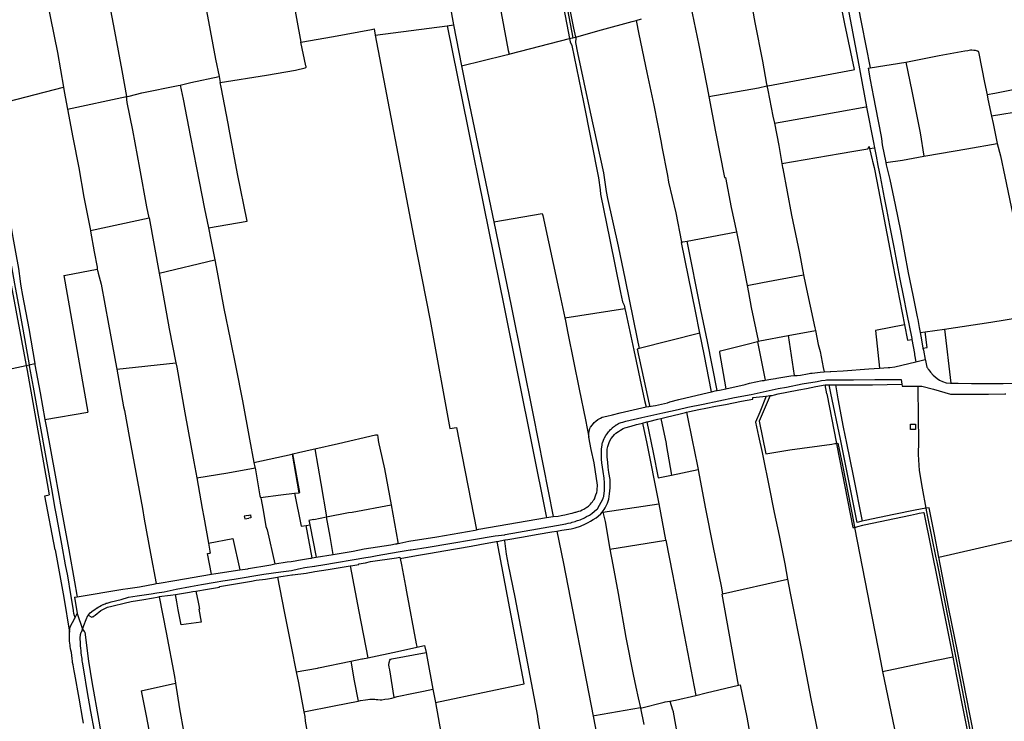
# Model space of a CAD drawing. Header units: inches. Extents: x 210911 to 224988, y 571697 to 586201.
# Tile 59 of 256: x 217704 to 218820, y 573322 to 574118. Entities that reach past the tile are written whole.
import ezdxf

# ---------------------------------------------------------------- set-up
doc = ezdxf.new("R2010")
doc.units = ezdxf.units.IN
doc.header["$MEASUREMENT"] = 0

msp = doc.modelspace()

# ---------------------------------------------------------------- linework, layer by layer
for points in [[(218290.948, 574315.715), (218312.246, 574205.177), (218331.536, 574108.019), (218334.085, 574098)], [(217981.487, 574306.673), (217990.26, 574262.903), (218000.161, 574213.749), (218005.439, 574187.455), (218022.926, 574092.053)], [(217883.999, 574293.169), (217898.18, 574220.37), (217898.19, 574219.45), (217899.84, 574212.28), (217906.78, 574173.5), (217916.97, 574121.82), (217926.25, 574072.82), (217930.143, 574053.281)], [(218166.576, 574273.624), (218195.66, 574111.71)], [(218299.188, 574240.309), (218307.209, 574201.998), (218315.74, 574155.911), (218327.191, 574096.22)], [(218302.406, 574241.37), (218305.04, 574227.7), (218311.3, 574196.3), (218319.4, 574156.61), (218324.73, 574128.73), (218331.04, 574097.169)], [(218231.404, 574218.016), (218235.66, 574196.3), (218236.84, 574191.27), (218242.61, 574163.21), (218250.91, 574119.48), (218257.67, 574082.66), (218258.791, 574078.628)], [(217794.33, 574197.03), (217796.85, 574181.51), (217798.56, 574173.5), (217803.12, 574150.88), (217811.49, 574104.8), (217819.91, 574060.18), (217825.28, 574030.435)], [(217727.432, 574183.147), (217730.614, 574163.368), (217739.239, 574119.254), (217746.882, 574080.426), (217753.675, 574041.184)], [(218550.908, 574042.586), (218551.85, 574042.8), (218648.44, 574060.7), (218649.89, 574061.04), (218639.26, 574113.12), (218628.7, 574166.43), (218619.72, 574164.06), (218532.492, 574139.764), (218537.23, 574114.3), (218545.84, 574070.79), (218550.47, 574044.75), (218550.6, 574043.93), (218550.908, 574042.586)], [(218631.206, 574172.928), (218634.46, 574173.776), (218642.203, 574133.897), (218653.692, 574072.155), (218663.56, 574018.75)], [(217636.844, 574154.894), (217637.08, 574153.68), (217654.18, 574062.58), (217660.56, 574026.09), (217665.62, 574000), (217667.51, 573990.2), (217672.22, 573964.1), (217677.69, 573934.41), (217682.6, 573905.66), (217687.31, 573881.42), (217692.84, 573850.51), (217698.48, 573818.35), (217703.54, 573790.04), (217709.68, 573756.48), (217714.81, 573726.585)], [(218650.079, 574153.959), (218650.458, 574151.87), (218657.819, 574112.974), (218667.966, 574062.976)], [(218464.33, 574133.949), (218473.53, 574088.88), (218482.95, 574040.83), (218484.884, 574030.781)], [(218106.96, 574100.09), (218188.63, 574110.79)], [(218188.63, 574110.79), (218195.66, 574111.71)], [(218188.63, 574110.79), (218252.95, 573791.88), (218300.59, 573554.98), (218300.93, 573553.33)], [(218195.66, 574111.71), (218204.82, 574065.308)], [(218334.085, 574098), (218335.44, 574098.37), (218363.32, 574106.16), (218398.09, 574115.56), (218402.515, 574116.785)], [(218402.515, 574116.785), (218408.759, 574118.513)], [(218402.515, 574116.785), (218405.67, 574101.18), (218414.65, 574057.66), (218422.57, 574020.62), (218431.02, 573978.44), (218431.77, 573973.65), (218438.11, 573941.07), (218439.49, 573933.57), (218447.55, 573898.58), (218454.175, 573865.451)], [(218022.926, 574092.053), (218059.76, 574098.49), (218102.85, 574106.34), (218105.69, 574107.24)], [(218105.69, 574107.24), (218106.96, 574100.09)], [(218106.96, 574100.09), (218150.36, 573872.82), (218169.23, 573776.83), (218191.39, 573654.35), (218198.99, 573655.36), (218221.88, 573539.62)], [(217931.537, 574046.286), (217983.88, 574054.86), (218016.72, 574060.57), (218027.8, 574063.27), (218028.34, 574063.54), (218028.61, 574063.8), (218028.71, 574064.07), (218028.72, 574064.41), (218028.48, 574065.52), (218022.926, 574092.053)], [(218258.791, 574078.628), (218259.75, 574078.88), (218327.191, 574096.22)], [(218327.191, 574096.22), (218330.26, 574097.01), (218330.86, 574097.12), (218331.04, 574097.169)], [(218327.191, 574096.22), (218327.877, 574092.645), (218329.738, 574088.57), (218342.913, 574024.14), (218360.118, 573938.585), (218361.939, 573924.728), (218362.27, 573919.978), (218372.834, 573868.209), (218384.775, 573808.551), (218387.311, 573798.048), (218389.03, 573794.288), (218389.902, 573790.285)], [(218331.04, 574097.169), (218334.085, 574098)], [(218334.085, 574098), (218334.392, 574096.797), (218334.126, 574091.723), (218336.246, 574080.018), (218350.472, 574012.892)], [(218204.82, 574065.308), (218253.97, 574077.36), (218258.791, 574078.628)], [(218708.195, 574069.649), (218710.07, 574069.96), (218746.16, 574077.07), (218774.96, 574082.45), (218778.59, 574082.89), (218781.47, 574083.3), (218782.81, 574083.32), (218785.41, 574083.24), (218786.63, 574083), (218788.98, 574082.42), (218789.38, 574082.21), (218789.98, 574081.93), (218790.25, 574081.71), (218790.47, 574081.36), (218790.51, 574081.06), (218790.77, 574079.5), (218797.45, 574046.35), (218800.256, 574032.386)], [(218667.966, 574062.976), (218708.195, 574069.649)], [(218708.195, 574069.649), (218715.064, 574036.807), (218724.303, 573989.51), (218728.711, 573963.058)], [(218204.82, 574065.308), (218210.01, 574039.02), (218241.377, 573888.621)], [(218665.354, 574062.543), (218667.966, 574062.976)], [(218665.354, 574062.543), (218667.848, 574049.484), (218671.559, 574029.723), (218676.44, 574004.561), (218677.492, 573998.893), (218679.857, 573987.149), (218680.775, 573982.816), (218681.49, 573975.82)], [(217886.097, 574043.556), (217898.16, 574046.53), (217930.143, 574053.281)], [(217918.034, 573881.846), (217961.934, 573889.386), (217951.06, 573943.02), (217941.44, 573993.66), (217940.26, 574000), (217932.56, 574041.15), (217931.537, 574046.286)], [(217930.143, 574053.281), (217931.537, 574046.286)], [(218869.221, 574045.986), (218809.212, 574034.152), (218800.256, 574032.386)], [(217668.987, 574019.303), (217753.675, 574041.184)], [(217753.675, 574041.184), (217754.55, 574036.39), (217758.374, 574016.057)], [(217826.79, 574030.76), (217828.1, 574031.03), (217842.67, 574034.75), (217883.91, 574043.07), (217886.097, 574043.556)], [(217886.097, 574043.556), (217889.26, 574027.72), (217897.71, 573984.41), (217904.66, 573949.68), (217913.67, 573903.27), (217918.034, 573881.846)], [(218484.884, 574030.781), (218541.22, 574040.38), (218550.908, 574042.586)], [(218550.908, 574042.586), (218551.99, 574037.86), (218557.71, 574008.19), (218559.231, 574000.5)], [(217758.374, 574016.057), (217825.28, 574030.435)], [(217825.28, 574030.435), (217826.79, 574030.76)], [(217850.87, 573892.922), (217848.46, 573905.74), (217840.49, 573949.39), (217832.35, 573992.26), (217826.09, 574023.73), (217825.28, 574030.435)], [(218484.884, 574030.781), (218492.6, 573990.73), (218502.764, 573938.745), (218503.827, 573938.96), (218510.43, 573904.69), (218516.247, 573877.165)], [(218800.256, 574032.386), (218801.24, 574027.49), (218805.406, 574008.371)], [(217668.987, 574019.303), (217674.2, 573990.41), (217679.95, 573958.71), (217683.55, 573939.27), (217687.99, 573915.92), (217693.26, 573888.91), (217696.62, 573870.68), (217699.61, 573854.01), (217702.91, 573835.67), (217704.9, 573821.36), (217704.93, 573820.84), (217705.69, 573815.75), (217707.59, 573805.25), (217714.49, 573767.82), (217721.277, 573727.977)], [(217758.374, 574016.057), (217764.38, 573984.32), (217771.06, 573949.94), (217777.08, 573916.56), (217784.296, 573878.701)], [(218350.472, 574012.892), (218365.514, 573944.094), (218368.833, 573922.882), (218370.305, 573915.09), (218382.309, 573861.092), (218390.197, 573822.973), (218403.711, 573756.137), (218406.125, 573745.015)], [(218559.231, 574000.5), (218595.58, 574006.98), (218662.72, 574018.78), (218663.1, 574018.84), (218663.32, 574018.84), (218663.56, 574018.75)], [(218663.56, 574018.75), (218663.7, 574018.37), (218671.52, 573978.31)], [(218877.169, 574019.974), (218842.82, 574014.446), (218805.406, 574008.371)], [(218559.231, 574000.5), (218564.21, 573975.22), (218567.824, 573954.627)], [(218805.406, 574008.371), (218807.23, 574000), (218811.857, 573977.145)], [(217663.892, 573981.036), (217675.184, 573920.383), (217694.546, 573816.66), (217711.6, 573725.894)], [(218671.52, 573978.31), (218672.737, 573972.577)], [(218728.711, 573963.058), (218730.876, 573963.465), (218777.3, 573971.284), (218811.857, 573977.145)], [(218811.857, 573977.145), (218815.56, 573963.49), (218820.44, 573939.91), (218827.66, 573905.5), (218836.381, 573864.003)], [(218567.824, 573954.627), (218633.85, 573966.14)], [(218633.85, 573966.14), (218649.376, 573968.741), (218665.193, 573971.427), (218666.637, 573973.918), (218667.144, 573971.712)], [(218667.144, 573971.712), (218672.737, 573972.577)], [(218667.144, 573971.712), (218670.143, 573958.653)], [(218672.737, 573972.577), (218674.632, 573963.059), (218676.653, 573952.318), (218679.062, 573939.774), (218683.712, 573915.887), (218686.19, 573902.492), (218689.682, 573884.414), (218694.602, 573859.725), (218698.095, 573841.673), (218701.514, 573823.72), (218705.303, 573805.141), (218709.424, 573784.008), (218714.936, 573756.195)], [(218681.49, 573975.82), (218685.427, 573955.698)], [(218567.824, 573954.627), (218568.65, 573950.17), (218568.92, 573949.05), (218578.76, 573896), (218587.61, 573853.03), (218592.32, 573828.647)], [(218670.143, 573958.653), (218670.61, 573957.32), (218672.43, 573950.18), (218675.38, 573934.68), (218693.4, 573839.81), (218706.68, 573771.88)], [(218685.427, 573955.698), (218704.363, 573958.476), (218728.711, 573963.058)], [(218685.427, 573955.698), (218685.91, 573953.23), (218690.12, 573936.54), (218696.03, 573907.84), (218702.03, 573878.51), (218706.73, 573853.44), (218710.98, 573830.57), (218716.05, 573805.52), (218720.96, 573781.05), (218721.68, 573777.92), (218723.43, 573768.92)], [(217784.296, 573878.701), (217850.87, 573892.922)], [(217850.87, 573892.922), (217862.255, 573830.343)], [(218241.377, 573888.621), (218296.133, 573898.089), (218296.98, 573895.63), (218315.18, 573811.53), (218321.862, 573779.602)], [(218241.377, 573888.621), (218260.94, 573793.31), (218286.16, 573669.52), (218308.46, 573554.64)], [(217784.296, 573878.701), (217784.42, 573878.05), (217788.5, 573854.7), (217791.82, 573837.17), (217792.06, 573835.4), (217792.154, 573835.02)], [(217918.034, 573881.846), (217920.85, 573868.02), (217925.243, 573845.397)], [(218460.369, 573866.702), (218516.247, 573877.165)], [(218516.247, 573877.165), (218520.51, 573856.82), (218528.335, 573816.5)], [(218454.175, 573865.451), (218454.233, 573865.163)], [(218454.233, 573865.163), (218454.4, 573865.33), (218454.78, 573865.54), (218455.55, 573865.8), (218460.369, 573866.702)], [(218474.898, 573762.439), (218469.741, 573787.448), (218454.233, 573865.163)], [(218494.631, 573697.496), (218483.459, 573753.107), (218476.095, 573788.819), (218460.369, 573866.702)], [(217862.255, 573830.343), (217925.243, 573845.397)], [(217925.243, 573845.397), (217927.97, 573831.35), (217935.68, 573790.39), (217942.51, 573755.55), (217949.29, 573723.77), (217956.62, 573685.74), (217964.54, 573642.37), (217969.691, 573615.956)], [(217754.078, 573827.606), (217756.63, 573828.1), (217792.154, 573835.02)], [(217792.154, 573835.02), (217792.56, 573833.37), (217792.93, 573832.11), (217793.28, 573830.46), (217796.42, 573817.97), (217804.76, 573772.46), (217814.07, 573723.44), (217814.371, 573721.685)], [(217754.078, 573827.606), (217781.454, 573672.945)], [(217862.255, 573830.343), (217864.71, 573816), (217873.43, 573767.46), (217881.268, 573728.795)], [(218528.335, 573816.5), (218545.655, 573819.871), (218592.32, 573828.647)], [(218592.32, 573828.647), (218594.46, 573817.57), (218605.22, 573768.36), (218605.79, 573765.542)], [(218528.335, 573816.5), (218529.86, 573808.64), (218532.99, 573791.4), (218540.9, 573754.04), (218540.833, 573753.288)], [(218321.862, 573779.602), (218389.902, 573790.285)], [(218389.902, 573790.285), (218390.923, 573785.599)], [(218321.862, 573779.602), (218322.575, 573776.193)], [(218322.575, 573776.193), (218325.44, 573762.5), (218338.16, 573698.8), (218345.3, 573664), (218349.006, 573644.458)], [(218390.923, 573785.599), (218400.206, 573742.996), (218412.204, 573686.21), (218413.845, 573678.728)], [(218751.954, 573766.741), (218804.59, 573774.95), (218853.285, 573782.717)], [(218574.917, 573759.737), (218605.79, 573765.542)], [(218605.79, 573765.542), (218609, 573749.67), (218611.02, 573741.61), (218614.61, 573723.47), (218615.818, 573718.563)], [(218706.68, 573771.88), (218673.76, 573765.22), (218678.443, 573722.636)], [(218706.68, 573771.88), (218710.114, 573754.314)], [(218723.43, 573768.92), (218724.441, 573763.079)], [(218730.163, 573763.84), (218751.954, 573766.741)], [(218751.954, 573766.741), (218759.12, 573705.589)], [(218474.898, 573762.439), (218406.125, 573745.015)], [(218488.193, 573696.027), (218479.716, 573738.615), (218474.898, 573762.439)], [(218540.833, 573753.288), (218542.7, 573753.68), (218574.917, 573759.737)], [(218574.917, 573759.737), (218581.725, 573714.268)], [(218710.114, 573754.314), (218715.088, 573755.32)], [(218714.936, 573756.195), (218715.088, 573755.32)], [(218715.088, 573755.32), (218717.88, 573739.22), (218718.1, 573737.86)], [(218724.441, 573763.079), (218730.163, 573763.84)], [(218724.441, 573763.079), (218725.884, 573754.736), (218727.642, 573745.408)], [(218727.642, 573745.408), (218732.545, 573746.161), (218730.163, 573763.84)], [(218406.125, 573745.015), (218403.8, 573744.427), (218413.52, 573699.12), (218417.55, 573681.87), (218417.8, 573681.09), (218417.84, 573680.63), (218417.73, 573679.99), (218417.17, 573679.46)], [(218540.335, 573752.462), (218528.61, 573749.39), (218498.41, 573742.02), (218497.63, 573741.87), (218497.35, 573741.64), (218497.18, 573741.4), (218497.14, 573741.1), (218497.17, 573740.3), (218504.223, 573699.48)], [(218540.335, 573752.462), (218540.77, 573752.58), (218540.833, 573753.288)], [(218540.335, 573752.462), (218548.75, 573709.09)], [(218727.642, 573745.408), (218728.074, 573743.118), (218730.134, 573732.575)], [(218718.1, 573737.86), (218719.63, 573730.028)], [(218719.63, 573730.028), (218730.134, 573732.575)], [(218730.134, 573732.575), (218730.364, 573731.4), (218731.522, 573725.766), (218732.158, 573723.886), (218732.751, 573722.931), (218733.566, 573721.476), (218734.085, 573720.697)], [(217558.472, 573695.017), (217603.72, 573704.22), (217628.87, 573709.28), (217635.08, 573709.88), (217635.72, 573709.89), (217636.35, 573710.06), (217656.33, 573714), (217711.6, 573725.894)], [(217711.6, 573725.894), (217714.81, 573726.585)], [(217711.6, 573725.894), (217712.72, 573719.936), (217737.792, 573579.18)], [(217714.81, 573726.585), (217721.277, 573727.977)], [(217714.81, 573726.585), (217715.01, 573725.42), (217719.65, 573701.01), (217725.94, 573665.33), (217734.58, 573617.49), (217740.21, 573585.83), (217744.07, 573563.8), (217745.43, 573555.98), (217751.43, 573523.23), (217755.83, 573500)], [(217721.277, 573727.977), (217721.53, 573726.49), (217727.55, 573694.87), (217732.821, 573664.625)], [(217814.371, 573721.685), (217881.268, 573728.795)], [(217814.371, 573721.685), (217821.73, 573678.74), (217822.89, 573674.74)], [(217881.268, 573728.795), (217882.27, 573723.85), (217891.34, 573672.24), (217901.48, 573616.65), (217904.83, 573598.343)], [(218615.818, 573718.563), (218622.56, 573718.9), (218623.3, 573718.9), (218637.3, 573719.54), (218666.11, 573721.81), (218678.443, 573722.636)], [(218678.443, 573722.636), (218688.35, 573723.3), (218689.49, 573723.31), (218690.19, 573723.38), (218695.59, 573724.2)], [(218695.59, 573724.2), (218719.63, 573730.028)], [(218734.085, 573720.697), (218736.136, 573718.069), (218739.001, 573714.908), (218741.326, 573712.808), (218743.678, 573711.085), (218746.322, 573709.273), (218749.892, 573707.618), (218754.058, 573706.172), (218758.832, 573705.588), (218759.12, 573705.589)], [(218504.223, 573699.48), (218526.06, 573704.24), (218531.27, 573705.69), (218545.43, 573708.63), (218547.57, 573708.85), (218548.75, 573709.09)], [(218548.75, 573709.09), (218555.16, 573710.1), (218560.53, 573711.05), (218562.18, 573711.41), (218578.07, 573714.05), (218581.725, 573714.268)], [(218573, 573701.17), (218590.94, 573704.87), (218607.65, 573707.59), (218612.79, 573708.73), (218616.91, 573709.21), (218618.23, 573709.45), (218619.5, 573709.6), (218648.82, 573709.56), (218672.92, 573709.75), (218683.72, 573709.91), (218703.051, 573710.022)], [(218581.725, 573714.268), (218584.93, 573714.46), (218589.01, 573714.97), (218596.91, 573716.23), (218598.73, 573716.61), (218600.34, 573716.91), (218602, 573717.07), (218611.17, 573718.33), (218615.818, 573718.563)], [(218703.051, 573710.022), (218703.717, 573704.419)], [(218363.93, 573615.42), (218363.57, 573619.58), (218363.25, 573624.4), (218363.22, 573625.39), (218363.22, 573626.57), (218363.24, 573627.05), (218363.26, 573629.31), (218363.38, 573630.01), (218363.5, 573631.19), (218363.75, 573633.29), (218363.89, 573634.39), (218363.98, 573635.07), (218364.22, 573636.73), (218364.27, 573637.2), (218364.41, 573637.96), (218366.49, 573643.11), (218366.98, 573643.91), (218368.28, 573646.25), (218369.3, 573647.86), (218369.67, 573648.34), (218370.4, 573649.39), (218371.39, 573650.64), (218371.72, 573651.07), (218372.32, 573651.75), (218373.26, 573652.86), (218373.68, 573653.33), (218374.61, 573654.04), (218375.72, 573654.99), (218376, 573655.31), (218377.17, 573656.12), (218377.96, 573656.83), (218378.83, 573657.44), (218380, 573658.31), (218380.34, 573658.54), (218382.71, 573659.88), (218383.4, 573660.29), (218384.7, 573660.77), (218385.63, 573661.2), (218387.59, 573661.7), (218390.88, 573662.6), (218409.25, 573666.7), (218432.85, 573672.12), (218450.17, 573675.95), (218461.04, 573678.62), (218478.55, 573682.1), (218496.45, 573685.73), (218513.92, 573689.48), (218532.89, 573692.87), (218563.59, 573699.57), (218573, 573701.17)], [(218494.631, 573697.496), (218497.25, 573697.96), (218504.223, 573699.48)], [(218554.495, 573691.582), (218556.647, 573691.924), (218559.577, 573692.578), (218563.734, 573693.598), (218573.371, 573695.429), (218586.839, 573698.132), (218595.724, 573699.768), (218606.338, 573701.791), (218616.755, 573703.789)], [(218616.755, 573703.789), (218617.652, 573703.961), (218618.445, 573703.945)], [(218618.753, 573693.515), (218616.755, 573703.789)], [(218618.445, 573703.945), (218621.19, 573703.889)], [(218621.19, 573703.889), (218623.326, 573703.845), (218627.074, 573703.818)], [(218652.89, 573547.956), (218634.176, 573642.393), (218623.181, 573694.459), (218621.19, 573703.889)], [(218627.074, 573703.818), (218628.598, 573703.807)], [(218628.598, 573703.807), (218637.974, 573703.739), (218654.773, 573703.893), (218670.446, 573703.954), (218687.246, 573704.233), (218703.717, 573704.419)], [(218628.598, 573703.807), (218631.287, 573688.013), (218637.059, 573655.966), (218640.83, 573637.837), (218648.419, 573600.803), (218658.69, 573549.214)], [(218703.717, 573704.419), (218703.979, 573702.211), (218721.841, 573702.394)], [(218721.841, 573702.394), (218725.528, 573702.431), (218726.177, 573702.401), (218739.375, 573698.855), (218758.971, 573693.436)], [(218721.841, 573702.394), (218722.182, 573666.045), (218722.488, 573641.733), (218722.422, 573639.67), (218722.363, 573624.793), (218723.183, 573606.81)], [(218759.12, 573705.589), (218767.427, 573705.606), (218782.774, 573705.292), (218797.72, 573705.388), (218818.423, 573705.397), (218846.061, 573705.71), (218870.308, 573706.123)], [(218417.17, 573679.46), (218424.62, 573680.48), (218438.19, 573683.57), (218440.64, 573684.42), (218450.95, 573687.19), (218478.08, 573693.61), (218488.193, 573696.027)], [(218459.848, 573672.956), (218462.968, 573673.755), (218473.573, 573675.756), (218481.744, 573677.489), (218492.724, 573679.53), (218503.981, 573681.591), (218521.93, 573685.268), (218534.82, 573687.731), (218534.832, 573689.456), (218550.035, 573691.091)], [(218488.193, 573696.027), (218493.52, 573697.3), (218494.631, 573697.496)], [(218550.035, 573691.091), (218542.611, 573672.923), (218537.879, 573661.68), (218541.313, 573645.654)], [(218554.495, 573691.582), (218542.104, 573662.754), (218549.76, 573625.721)], [(218550.035, 573691.091), (218554.396, 573691.566), (218554.495, 573691.582)], [(218618.753, 573693.515), (218629.655, 573637.447)], [(218758.971, 573693.436), (218772.5, 573693.3), (218783.77, 573693.22), (218802, 573693.4), (218820.38, 573693.76), (218821.64, 573693.68)], [(218384.47, 573672.26), (218413.845, 573678.728)], [(218413.845, 573678.728), (218417.17, 573679.46)], [(217732.821, 573664.625), (217781.454, 573672.945)], [(217732.821, 573664.625), (217734.46, 573655.22), (217744.28, 573601.58), (217751.16, 573563.8), (217754.77, 573545.29), (217760.04, 573516.98), (217766.27, 573480.46), (217768.87, 573465.39), (217769.407, 573463.548)], [(217822.89, 573674.74), (217828.17, 573645.27), (217843.19, 573563.8), (217845.42, 573551.45), (217852.33, 573512.57), (217858.849, 573478.628)], [(218349.006, 573644.458), (218349.072, 573648.583), (218349.554, 573650.949), (218350.358, 573654.232), (218351.127, 573656.04), (218353.041, 573658.672), (218355.074, 573661.026), (218357.041, 573662.756), (218359.356, 573664.353), (218362.172, 573665.987), (218364.198, 573667.041), (218369.428, 573668.192), (218375.999, 573669.964), (218384.47, 573672.26)], [(218414.901, 573661.713), (218416.914, 573662.212), (218427.359, 573664.841), (218430.731, 573665.682)], [(218430.731, 573665.682), (218436.796, 573667.195), (218452.375, 573671.129), (218458.589, 573672.634), (218459.848, 573672.956)], [(218430.731, 573665.682), (218436.52, 573637.2), (218436.74, 573636.23), (218442.56, 573601.59)], [(218459.848, 573672.956), (218466.98, 573637.2), (218467.98, 573631.89), (218472.743, 573607.928)], [(218364.247, 573559.466), (218366.399, 573562.399), (218367.598, 573564.423), (218369.174, 573567.563), (218370.029, 573569.844), (218370.904, 573571.901), (218371.61, 573574.26), (218372.081, 573577.202), (218372.53, 573580.294), (218372.932, 573583.512), (218373.118, 573587.111), (218373.331, 573590.759), (218373.123, 573596.719), (218371.856, 573604.431), (218371.147, 573610.353), (218370.515, 573616.347), (218369.973, 573621.915), (218369.933, 573626.52), (218369.967, 573631.098), (218370.636, 573633.959), (218371.691, 573637.262), (218372.596, 573639.568), (218374.382, 573643.129), (218376.596, 573645.679), (218378.193, 573647.642), (218379.78, 573649.156), (218382.504, 573651.118), (218384.841, 573652.614), (218387.881, 573654.218), (218389.7, 573654.975), (218397.153, 573657.026), (218402.975, 573658.79), (218408.535, 573660.134), (218409.976, 573660.491)], [(218409.976, 573660.491), (218414.901, 573661.713)], [(218409.976, 573660.491), (218414.64, 573637.2), (218427.5, 573572.76), (218428.217, 573569.03)], [(218414.901, 573661.713), (218422.005, 573627.162), (218427.673, 573598.453), (218442.56, 573601.59)], [(218719.102, 573659.114), (218719.075, 573653.129), (218713.59, 573653.154), (218713.617, 573659.139), (218719.102, 573659.114)], [(218038.769, 573631.458), (218065.6, 573637.2), (218107.51, 573647.13), (218108.63, 573647.34), (218109.01, 573647.33), (218109.27, 573647.25), (218109.47, 573647.11), (218109.65, 573646.87), (218109.76, 573646.33), (218109.91, 573645), (218110.24, 573640.7), (218110.99, 573637.07), (218112.23, 573632.1), (218117.43, 573608.54), (218124.963, 573567.801)], [(218308.46, 573554.64), (218314.15, 573555.17), (218317.85, 573555.74), (218319.64, 573556.12), (218321.85, 573556.68), (218325.06, 573557.3), (218327.88, 573557.9), (218330.35, 573558.4), (218333.681, 573559.423), (218334.16, 573559.53), (218337.78, 573560.53), (218339.62, 573561.21), (218341.56, 573562.01), (218343.42, 573562.89), (218344.52, 573563.55), (218346.84, 573565.05), (218347.56, 573565.53), (218348.82, 573566.49), (218349.94, 573567.48), (218350.58, 573568.28), (218350.94, 573568.64), (218351.92, 573569.92), (218353.08, 573571.16), (218353.6, 573571.92), (218354.1, 573572.74), (218354.98, 573573.88), (218355.67, 573575.16), (218356.01, 573575.94), (218357.15, 573579.16), (218358.19, 573581.78), (218358.49, 573583.96), (218358.63, 573585.84), (218358.89, 573588.94), (218359.05, 573590.26), (218355.11, 573615.52), (218351.68, 573630.36), (218349.006, 573644.458)], [(218541.313, 573645.654), (218545.444, 573627.192), (218546.554, 573621.386), (218552.891, 573589.558), (218559.125, 573559.111), (218564.54, 573532.96), (218570.983, 573501.154), (218574.249, 573483.514)], [(218013.847, 573625.675), (218020, 573627.15), (218036.77, 573631.03), (218038.769, 573631.458)], [(218038.769, 573631.458), (218045.6, 573592.07), (218051.965, 573554.082)], [(218549.76, 573625.721), (218576.917, 573630.01), (218624.28, 573636.62), (218627.67, 573637.18), (218629.655, 573637.447)], [(218629.655, 573637.447), (218631.225, 573637.659)], [(218629.655, 573637.447), (218630.125, 573635.029), (218648.174, 573542.037), (218650.223, 573542.323)], [(218631.225, 573637.659), (218636.38, 573612.67), (218649.34, 573546.94), (218650.223, 573542.323)], [(217969.691, 573615.956), (218012.75, 573625.412)], [(218012.75, 573625.412), (218013.847, 573625.675)], [(218012.75, 573625.412), (218020.33, 573581.57)], [(218021.809, 573581.752), (218013.847, 573625.675)], [(217904.83, 573598.343), (217939.9, 573604.19), (217970.88, 573609.774)], [(217969.691, 573615.956), (217970.77, 573610.42), (217970.88, 573609.774)], [(217970.88, 573609.774), (217975.92, 573580.29), (217976.43, 573578.06), (217977.132, 573576.261)], [(218000, 573491.77), (218012.03, 573493.49), (218020, 573495.22), (218027.25, 573496.66), (218038.21, 573498.34), (218038.75, 573498.49), (218040.35, 573498.77), (218047.67, 573500), (218096.49, 573508.24), (218101.51, 573508.99), (218109.36, 573510.37), (218133.18, 573514.52), (218146.49, 573516.77), (218147.92, 573517.01), (218166.98, 573520), (218242.92, 573532.87), (218253.84, 573534.02), (218254.34, 573534.1), (218312.47, 573544.43), (218323.03, 573546.24), (218325.67, 573546.92), (218328.77, 573547.62), (218330.27, 573548.12), (218333.49, 573549.01), (218335.25, 573549.53), (218336.25, 573549.97), (218339.07, 573551.01), (218344.15, 573553.09), (218346.45, 573554.43), (218349.02, 573555.71), (218349.97, 573556.24), (218350.83, 573556.8), (218353.01, 573558.34), (218357.84, 573562.58), (218358.72, 573563.22), (218365.33, 573575.05), (218365.45, 573575.61), (218365.87, 573577.45), (218366.43, 573581.39), (218366.51, 573582.01), (218366.63, 573583.11), (218366.65, 573584.21), (218366.79, 573587.29), (218366.79, 573589.59), (218366.77, 573590.45), (218366.64, 573592.71), (218366.28, 573598.15), (218365.16, 573605.79), (218363.93, 573615.42)], [(217904.83, 573598.343), (217911.15, 573563.8), (217913.01, 573553.89), (217918.254, 573524.219)], [(218442.56, 573601.59), (218472.743, 573607.928)], [(218472.743, 573607.928), (218473.24, 573605.43), (218480.83, 573565.01), (218489.75, 573519.58), (218498.82, 573475.52), (218500.47, 573466.86)], [(218723.183, 573606.81), (218726.659, 573586.557), (218731.022, 573563.923)], [(217744.479, 573516.692), (217732.871, 573578.209), (217737.792, 573579.18)], [(217977.132, 573576.261), (218000, 573579.07), (218015.604, 573580.989)], [(217977.132, 573576.261), (217977.25, 573575.96), (217977.48, 573575.42), (217977.91, 573573.79), (217979.81, 573563.8), (217981.02, 573557.08), (217983.28, 573543.24), (217984.72, 573539.45), (217993.401, 573500.797)], [(218015.604, 573580.989), (218020.33, 573581.57)], [(218015.604, 573580.989), (218023.193, 573543.665), (218028.704, 573544.507)], [(218020.33, 573581.57), (218021.809, 573581.752)], [(218051.965, 573554.082), (218076.95, 573559.21), (218080.76, 573559.69), (218124.963, 573567.801)], [(218124.963, 573567.801), (218132.66, 573525.52), (218132.68, 573525.16), (218132.68, 573524.72), (218132.44, 573524.1), (218132.26, 573523.92), (218131.96, 573523.76), (218131.7, 573523.68)], [(218365.072, 573559.589), (218428.217, 573569.03)], [(218428.217, 573569.03), (218436.09, 573528.05), (218436.118, 573527.91)], [(218731.022, 573563.923), (218718.823, 573561.609), (218694.788, 573557.049), (218662.317, 573550.001), (218662.238, 573549.984), (218658.69, 573549.214)], [(218734.561, 573564.594), (218731.022, 573563.923)], [(218731.022, 573563.923), (218731.798, 573559.895)], [(218745.534, 573508.693), (218740.677, 573534.198), (218734.561, 573564.594)], [(217963.172, 573555.878), (217958.719, 573555.087), (217959.26, 573552.049), (217963.716, 573552.842)], [(217963.172, 573555.878), (217965.682, 573556.325), (217966.227, 573553.288), (217963.716, 573552.842)], [(218037.58, 573551.13), (218051.965, 573554.082)], [(218059.375, 573511.655), (218055.877, 573531.984), (218051.965, 573554.082)], [(218221.88, 573539.62), (218224.43, 573540.07), (218300.93, 573553.33)], [(218300.93, 573553.33), (218308.46, 573554.64)], [(218312.843, 573538.084), (218318.36, 573538.967), (218328.86, 573540.771), (218333.686, 573541.757), (218339.61, 573543.668), (218345.3, 573546.235), (218348.39, 573547.839), (218351.005, 573549.403), (218354.123, 573551.156), (218357.197, 573553.109), (218359.592, 573554.929), (218362.61, 573557.735), (218364.247, 573559.466)], [(218364.247, 573559.466), (218365.072, 573559.589)], [(218365.072, 573559.589), (218367.49, 573548.87), (218372.846, 573517.742)], [(218661.112, 573545.027), (218713.58, 573556.24), (218720.113, 573557.646), (218723.292, 573558.33)], [(218723.292, 573558.33), (218728.396, 573559.269)], [(218728.396, 573559.269), (218728.428, 573559.216), (218744.767, 573478.783), (218761.517, 573395.755)], [(218731.798, 573559.895), (218732.537, 573556.061), (218742.239, 573507.946)], [(218028.704, 573544.507), (218032.917, 573545.15)], [(218035.476, 573507.675), (218028.704, 573544.507)], [(218037.58, 573551.13), (218031.894, 573550.216), (218032.16, 573549.04)], [(218032.16, 573549.04), (218032.917, 573545.15)], [(218032.917, 573545.15), (218040.031, 573508.602)], [(218650.223, 573542.323), (218651.574, 573542.511), (218653.786, 573543.436)], [(218650.223, 573542.323), (218661.72, 573482.22), (218669.99, 573439.24), (218679.86, 573389.05), (218681.913, 573378.951)], [(218657.224, 573548.896), (218652.89, 573547.956)], [(218653.786, 573543.436), (218659.589, 573544.696), (218661.112, 573545.027)], [(218658.69, 573549.214), (218657.224, 573548.896)], [(218131.7, 573523.68), (218145.06, 573526.71), (218177.01, 573531.49), (218220.45, 573539.14), (218221.61, 573539.48), (218221.88, 573539.62)], [(218253.836, 573528.036), (218257.328, 573528.68), (218272.699, 573531.293), (218291.514, 573534.575), (218307.06, 573537.159), (218312.843, 573538.084)], [(218312.843, 573538.084), (218320.305, 573501.184), (218353.844, 573328.289)], [(218745.534, 573508.693), (218809.66, 573523.25), (218850.98, 573532.52), (218856.15, 573533.567)], [(217918.254, 573524.219), (217945.87, 573529.621)], [(217918.254, 573524.219), (217920.193, 573513.245)], [(217945.87, 573529.621), (217953.638, 573494.071)], [(218059.375, 573511.655), (218081.94, 573515.21), (218094.7, 573517.8), (218124.82, 573522.42), (218129.86, 573523.46), (218131.7, 573523.68)], [(218135.372, 573507.14), (218153.724, 573510.269), (218169.624, 573512.995), (218184.775, 573515.813), (218200.198, 573518.474), (218215.722, 573521.134), (218225.723, 573523.024), (218243.985, 573526.219), (218245.062, 573526.417)], [(218175.151, 573343.889), (218235.962, 573356.624), (218275.793, 573365.077), (218259.565, 573450.219), (218245.062, 573526.417)], [(218245.062, 573526.417), (218253.836, 573528.036)], [(218298.222, 573287.454), (218291.76, 573324.19), (218291.16, 573328.49), (218278.3, 573395.87), (218265.56, 573463.34), (218258.1, 573500), (218255.65, 573512.08), (218253.72, 573527.2), (218253.78, 573527.82), (218253.836, 573528.036)], [(218372.846, 573517.742), (218436.118, 573527.91)], [(218436.118, 573527.91), (218443.79, 573489.11), (218458.78, 573410.86), (218470.421, 573351.922)], [(217744.479, 573516.692), (217754.417, 573462.751), (217760.83, 573423.54)], [(217921.478, 573489.232), (217917.182, 573512.767), (217918.765, 573513.018)], [(217918.765, 573513.018), (217920.193, 573513.245)], [(218035.476, 573507.675), (218040.031, 573508.602)], [(218040.031, 573508.602), (218040.17, 573508.63), (218059.375, 573511.655)], [(218131.249, 573507.914), (218135.1, 573508.605)], [(218135.1, 573508.605), (218135.372, 573507.14)], [(218372.846, 573517.742), (218376.11, 573500), (218382.12, 573467.45), (218391.05, 573417.4), (218399.38, 573375.44)], [(218811.599, 573173.715), (218808.142, 573192.124), (218805.127, 573208.794), (218795.536, 573256.719), (218785.918, 573303.867), (218776.486, 573351.654), (218766.666, 573401.904), (218757.028, 573450.016), (218747.429, 573498.744), (218745.534, 573508.693)], [(217755.83, 573500), (217758.21, 573487.4), (217761.93, 573466.13), (217764.68, 573448.6), (217765, 573447.06), (217765.25, 573445.31), (217765.34, 573445.01), (217765.82, 573442.6), (217766.54, 573439.21)], [(217953.638, 573494.071), (217962.73, 573495.42), (217963.51, 573495.55), (217986.37, 573499.63), (217988.59, 573500)], [(217988.59, 573500), (217993.401, 573500.797)], [(217993.401, 573500.797), (218007.21, 573503.09), (218011.73, 573503.8), (218016.22, 573504.55), (218020, 573505.19), (218033.7, 573507.4), (218034.81, 573507.54), (218035.476, 573507.675)], [(218013.169, 573488.568), (218028.763, 573490.533), (218038.766, 573492.27), (218053.802, 573494.413), (218067.466, 573496.851), (218078.648, 573498.746)], [(218078.648, 573498.746), (218081.656, 573499.256), (218088.366, 573500.11), (218088.338, 573501.018)], [(218078.648, 573498.746), (218078.65, 573498.71), (218088.44, 573447.11), (218098.641, 573394.574)], [(218088.338, 573501.018), (218095.89, 573502.18), (218101.83, 573503.7), (218131.249, 573507.914)], [(218135.372, 573507.14), (218136.7, 573500), (218141.23, 573475.77), (218142.35, 573469.07), (218153.61, 573410.49), (218154.01, 573407.41), (218154.09, 573406.453)], [(218742.239, 573507.946), (218743.214, 573503.108), (218764.421, 573396.373)], [(217858.849, 573478.628), (217862.13, 573479.19), (217880.04, 573482.02), (217921.478, 573489.232)], [(217867.769, 573469.282), (217881.622, 573472.201), (217897.704, 573475.253), (217910.227, 573477.456), (217925.704, 573480.086), (217934.47, 573481.72), (217947.393, 573483.745), (217980.701, 573489.338), (218000, 573491.77)], [(217921.478, 573489.232), (217926.27, 573490.01), (217953.638, 573494.071)], [(217972.181, 573482.273), (217982.633, 573483.597), (217996.143, 573485.886)], [(217996.143, 573485.886), (217997.715, 573486.152), (218000, 573486.54)], [(217996.143, 573485.886), (218003.78, 573446.8), (218011.71, 573407.4), (218017.516, 573378.399)], [(218000, 573486.54), (218002.6, 573486.95), (218012.5, 573488.44), (218013.169, 573488.568)], [(217769.407, 573463.548), (217821.18, 573472.19), (217826.64, 573472.92), (217839.79, 573474.91), (217857.6, 573478.35), (217858.849, 573478.628)], [(217917.16, 573472.1), (217930.762, 573474.397), (217930.522, 573475.428)], [(217930.522, 573475.428), (217966.809, 573481.39), (217972.181, 573482.273)], [(218500.47, 573466.86), (218574.249, 573483.514)], [(218574.249, 573483.514), (218577.148, 573467.856), (218590.3, 573401.213), (218600.72, 573347.822), (218612.302, 573291.049), (218614.789, 573279.31)], [(217766.342, 573463.036), (217769.407, 573463.548)], [(217819.12, 573460.51), (217827.601, 573463.118), (217837.268, 573464.668), (217853.027, 573466.841)], [(217830.641, 573458.126), (217844.943, 573460.532), (217862.076, 573463.529)], [(217853.027, 573466.841), (217859.42, 573467.95), (217867.769, 573469.282)], [(217862.021, 573463.804), (217875.065, 573465.301), (217880.622, 573466.268)], [(217862.021, 573463.804), (217862.076, 573463.529)], [(217862.076, 573463.529), (217870.09, 573423.26), (217879.69, 573373.44), (217880.859, 573365.68)], [(217903.918, 573470.146), (217906.438, 573457.515), (217907.57, 573451.84), (217908.021, 573449.582), (217907.288, 573449.454), (217909.993, 573435.005), (217887.081, 573431.767), (217883.89, 573448.814), (217882.223, 573457.718), (217880.622, 573466.268)], [(217880.622, 573466.268), (217896.497, 573469.03)], [(217896.497, 573469.03), (217900.42, 573469.63), (217903.918, 573470.146)], [(217903.918, 573470.146), (217917.16, 573472.1)], [(218500.008, 573466.756), (218500.47, 573466.86)], [(218518.732, 573363.369), (218500.008, 573466.756)], [(217766.342, 573463.036), (217769.432, 573444.538)], [(217790.344, 573449.806), (217791.39, 573450.62), (217791.81, 573450.88), (217793.05, 573451.87), (217794.52, 573452.61), (217796.38, 573453.6), (217797.47, 573454.08), (217798.7, 573454.76), (217799.12, 573455.05), (217799.95, 573455.36), (217801.24, 573455.75), (217802.26, 573456.22), (217803.37, 573456.56), (217804.44, 573456.94), (217807.71, 573457.78), (217819.12, 573460.51)], [(217796.334, 573448.155), (217797.767, 573448.984), (217799.232, 573449.756), (217800.726, 573450.47), (217802.247, 573451.124), (217803.793, 573451.718), (217805.361, 573452.251), (217806.948, 573452.721), (217808.553, 573453.128), (217810.173, 573453.472)], [(217810.173, 573453.472), (217822.611, 573456.311)], [(217822.611, 573456.311), (217830.641, 573458.126)], [(217766.54, 573439.21), (217769.432, 573444.538)], [(217769.432, 573444.538), (217775.404, 573426.807)], [(217775.404, 573426.807), (217775.703, 573427.662), (217776.906, 573431.177), (217779.384, 573437.785), (217781.346, 573442.471), (217781.635, 573442.774)], [(217781.635, 573442.774), (217782.128, 573443.29), (217784.22, 573445.324), (217787.592, 573448.049), (217790.344, 573449.806)], [(217781.635, 573442.774), (217786.058, 573440.559)], [(217786.058, 573440.559), (217786.784, 573440.791), (217787.483, 573441.095), (217788.147, 573441.469), (217788.77, 573441.908), (217789.345, 573442.409), (217789.866, 573442.965)], [(217789.866, 573442.965), (217796.334, 573448.155)], [(217760.83, 573423.54), (217761.363, 573429.698), (217766.54, 573439.21)], [(217776.66, 573320.47), (217775.85, 573324.68), (217771.63, 573348.82), (217766.81, 573375.87), (217766.12, 573379.88), (217764.63, 573386.35), (217764.24, 573389.04), (217764.12, 573390.48), (217763.76, 573393.51), (217763.32, 573397.07), (217762.81, 573400.3), (217762.16, 573403.14), (217761.87, 573404.96), (217761.57, 573407.17), (217761.5, 573407.77), (217761.3, 573409.07), (217760.99, 573410.8), (217760.92, 573411.34), (217760.79, 573412.86), (217760.74, 573413.58), (217760.67, 573415.34), (217760.63, 573417.4), (217760.55, 573418.95), (217760.55, 573420.03), (217760.8, 573422.92), (217760.83, 573423.54)], [(217788.97, 573311.6), (217784.97, 573333.75), (217780.68, 573357.41), (217777.16, 573378.43), (217775.41, 573389.5), (217775.15, 573390.97), (217774.91, 573394.1), (217774.72, 573394.92), (217774.17, 573397.93), (217774.01, 573399.85), (217773.77, 573402.22), (217773.48, 573405.42), (217773.21, 573408.11), (217773.08, 573410.13), (217772.99, 573412.75), (217772.83, 573415.33), (217772.9, 573417.77), (217773.01, 573419.61), (217773.29, 573420.95), (217774.06, 573423.66), (217774.32, 573424.07), (217774.55, 573424.31)], [(217774.55, 573424.31), (217775.404, 573426.807)], [(217775.404, 573426.807), (217777.354, 573424.448), (217777.651, 573424.045), (217777.897, 573423.493), (217782.018, 573390.554), (217785.916, 573367.42), (217793.723, 573322.801), (217797.58, 573300.867), (217801.363, 573279.157), (217805.659, 573255.844), (217808.417, 573239.86)], [(218154.09, 573406.453), (218162.911, 573408.385), (218164.656, 573400.295)], [(218098.641, 573394.574), (218132.11, 573401.64), (218154.09, 573406.453)], [(218128.536, 573349.592), (218123.51, 573380.69), (218122.9, 573383.87), (218122.58, 573386.33), (218122.68, 573389.13), (218123.68, 573391.83), (218124.48, 573392.74), (218124.82, 573392.95), (218125.8, 573393.21), (218164.656, 573400.295)], [(218164.656, 573400.295), (218166.04, 573393.88), (218172.422, 573358.863)], [(218017.516, 573378.399), (218041.72, 573382.7), (218042.74, 573383.14), (218079.263, 573390.673)], [(218079.263, 573390.673), (218092, 573393.3), (218092.7, 573393.32), (218098.641, 573394.574)], [(218079.263, 573390.673), (218083.105, 573368.295), (218087.55, 573345.411)], [(218681.913, 573378.951), (218744.293, 573392.213), (218744.66, 573392.17), (218761.517, 573395.755)], [(218761.517, 573395.755), (218761.603, 573395.33), (218763.319, 573385.412), (218771.43, 573344.723), (218785.262, 573274.457), (218797.61, 573210.029), (218808.807, 573155.602), (218818.533, 573108.748)], [(218764.421, 573396.373), (218769.363, 573371.503), (218780.844, 573312.783), (218800.275, 573215.39), (218808.396, 573173.025)], [(218017.516, 573378.399), (218020, 573366.05), (218026.197, 573333.151)], [(218399.38, 573375.44), (218402.443, 573361.219), (218405.056, 573349.036), (218407.429, 573337.667)], [(218681.913, 573378.951), (218695.2, 573313.58), (218708.08, 573250.3), (218716.83, 573204.91), (218726.34, 573156.4), (218728.29, 573145.66), (218732.95, 573124.42), (218738.75, 573095.87), (218741.624, 573081.088)], [(217841.883, 573357.111), (217880.859, 573365.68)], [(217880.859, 573365.68), (217885.22, 573336.72), (217890.35, 573309.51), (217899.959, 573257.943)], [(218470.421, 573351.922), (218482.17, 573354.69), (218518.732, 573363.369)], [(218518.732, 573363.369), (218520.608, 573363.814)], [(218520.608, 573363.814), (218528.03, 573327.06), (218535.32, 573286.58), (218539.969, 573262.981)], [(217841.883, 573357.111), (217847.443, 573328.712), (217853.449, 573296.909), (217857.627, 573274.447), (217862.178, 573250.876)], [(218128.536, 573349.592), (218132, 573350.62), (218150.4, 573354.27), (218161.84, 573356.51), (218172.422, 573358.863)], [(218172.422, 573358.863), (218175.151, 573343.889)], [(218026.197, 573333.151), (218060.71, 573340.07), (218087.55, 573345.411)], [(218087.55, 573345.411), (218090.46, 573345.99), (218096.01, 573346.96), (218098.52, 573347.22), (218100.86, 573347.44), (218102.17, 573347.54), (218103.38, 573347.72), (218104.02, 573347.76), (218106.52, 573347.62), (218108.09, 573347.36), (218109.31, 573347.12), (218110.01, 573347.06), (218112.51, 573346.9), (218113.78, 573346.9), (218114.7, 573346.95), (218118.09, 573347.45), (218121.99, 573347.97), (218125.97, 573348.83), (218128.536, 573349.592)], [(218175.151, 573343.889), (218181.39, 573309.65), (218189.677, 573260.66)], [(218407.465, 573337.497), (218434.24, 573344.16), (218435.58, 573344.54), (218440.719, 573345.386)], [(218440.719, 573345.386), (218447.19, 573346.45), (218470.421, 573351.922)], [(218440.719, 573345.386), (218444.02, 573335.33), (218444.18, 573334.69), (218444.46, 573333.63), (218444.6, 573332.87), (218450.99, 573296.95), (218457.75, 573260.49), (218469.581, 573199.04), (218477.784, 573157.362)], [(218026.197, 573333.151), (218027.15, 573328.09), (218027.84, 573322.51), (218034.98, 573282.92), (218048.94, 573210.78), (218059.07, 573156.4), (218059.6, 573153.94), (218059.76, 573152.11), (218060.3, 573148.2), (218074.838, 573074.031)], [(218407.429, 573337.667), (218355.612, 573328.598), (218353.844, 573328.289)], [(218407.429, 573337.667), (218407.465, 573337.497)], [(218407.465, 573337.497), (218411.331, 573318.978)], [(218353.844, 573328.289), (218371.704, 573236.222)]]:
    msp.add_lwpolyline(points)

doc.saveas('drawing.dxf')
